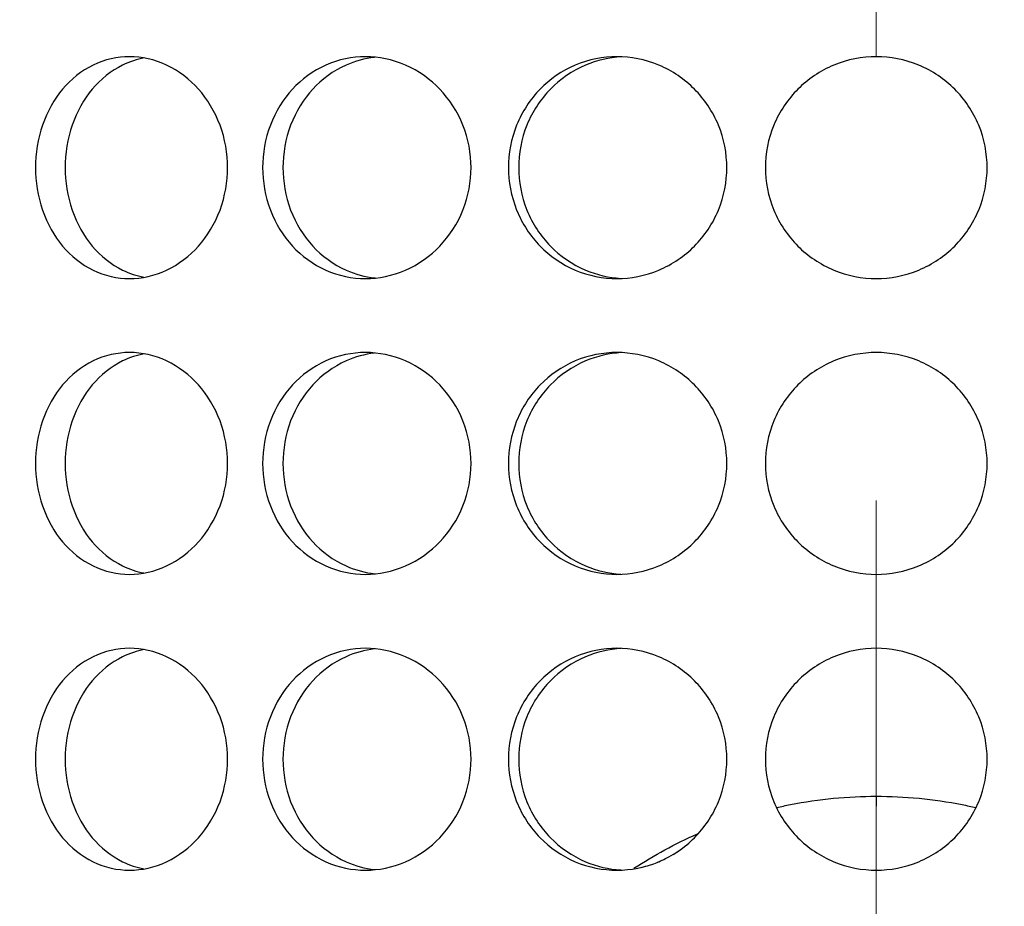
# Model space of a CAD drawing. Header units: millimetres. Extents: x 18 to 610, y -123 to 280.
# Tile 14 of 83: x 145.35 to 148.68, y 116.01 to 119.01. Entities that reach past the tile are written whole.
import ezdxf

# ---------------------------------------------------------------- set-up
doc = ezdxf.new("R2010")
doc.units = ezdxf.units.MM
doc.linetypes.add('CENTER', pattern=[8, 4.5, -1.5, 0.5, -1.5])
doc.linetypes.add('SOLID', pattern=[0])

# ---------------------------------------------------------------- blocks, each defined once
blk = doc.blocks.new('BlockOfCenters_6', base_point=(148.2443, 134.1808))
at = {"color": 6, "linetype": 'CENTER', "lineweight": 9}
blk.add_lwpolyline([(148.2443, 189.3808), (148.2443, 78.9808)], dxfattribs=at)
blk = doc.blocks.new('BlockOfViews_9')
at = {"linetype": 'SOLID', "lineweight": 30}
for centre, radius, start, end in [((148.2447, 134.1808, 118.5), 46, 90, 270), ((148.2451, 134.1808, 118.5), 46, 90.00048, 269.99952), ((148.2443, 134.1808, 118.5), 46, 270.00048, 89.99952), ((148.2447, 134.1808, 116), 42.5, 90, 270), ((148.2447, 134.1808, 116), 42.5, 270, 90), ((148.2447, 134.1808, 80.5), 38, 90, 270), ((148.2447, 134.1808, 80.5), 38, 270, 90), ((148.2447, 134.1808, 72.8678), 27.1, 180, 270), ((148.2447, 134.1808, 72.8678), 27.1, 270, 0)]:
    blk.add_arc(centre, radius, start, end, dxfattribs=at)
for points, knots in [([(145.4019, 118.5058, 52.1739), (145.4019, 118.5529, 52.1739), (145.4097, 118.6032, 52.1792), (145.4415, 118.6956, 52.2006), (145.4656, 118.7377, 52.2167), (145.5215, 118.8043, 52.253), (145.5571, 118.8331, 52.2757), (145.6358, 118.8714, 52.3241), (145.6789, 118.8808, 52.3499), (145.7605, 118.8808, 52.397), (145.8044, 118.8714, 52.4215), (145.8857, 118.8331, 52.4654), (145.9231, 118.8043, 52.4849), (145.9825, 118.7377, 52.5151), (146.0085, 118.6956, 52.5279), (146.0429, 118.6032, 52.5448), (146.0514, 118.5529, 52.5489), (146.0514, 118.4587, 52.5489), (146.0429, 118.4085, 52.5448), (146.0085, 118.3161, 52.5279), (145.9825, 118.274, 52.5151), (145.9231, 118.2074, 52.4849), (145.8857, 118.1785, 52.4654), (145.8044, 118.1403, 52.4215), (145.7605, 118.1308, 52.397), (145.6789, 118.1308, 52.3499), (145.6358, 118.1403, 52.3241), (145.5571, 118.1785, 52.2757), (145.5215, 118.2074, 52.253), (145.4656, 118.274, 52.2167), (145.4415, 118.3161, 52.2006), (145.4097, 118.4085, 52.1792), (145.4019, 118.4587, 52.1739), (145.4019, 118.5058, 52.1739)], [0, 0, 0, 0, 0.141313, 0.141313, 0.282627, 0.282627, 0.42394, 0.42394, 0.565253, 0.565253, 0.706567, 0.706567, 0.84788, 0.84788, 0.989193, 0.989193, 1.130507, 1.130507, 1.27182, 1.27182, 1.413133, 1.413133, 1.554447, 1.554447, 1.69576, 1.69576, 1.837073, 1.837073, 1.978386, 1.978386, 2.1197, 2.1197, 2.261013, 2.261013, 2.261013, 2.261013]), ([(145.7702, 118.8764, 52.1712), (145.7451, 118.8719, 52.1564), (145.7201, 118.8638, 52.1412), (145.6572, 118.8331, 52.1023), (145.6216, 118.8043, 52.0796), (145.5658, 118.7377, 52.0432), (145.5418, 118.6956, 52.027), (145.51, 118.6032, 52.0055), (145.5022, 118.5529, 52.0002), (145.5022, 118.5058, 52.0002)], [1.7521545, 1.7521545, 1.7521545, 1.7521545, 1.8371343, 1.8371343, 1.9784523, 1.9784523, 2.1197704, 2.1197704, 2.2610885, 2.2610885, 2.2610885, 2.2610885]), ([(146.8747, 118.5058, 52.8606), (146.8747, 118.4587, 52.8606), (146.8656, 118.4085, 52.8581), (146.8287, 118.3161, 52.8475), (146.8009, 118.274, 52.8393), (146.7372, 118.2074, 52.8199), (146.6969, 118.1785, 52.8072), (146.6092, 118.1403, 52.7781), (146.5618, 118.1308, 52.7616), (146.4732, 118.1308, 52.7293), (146.4263, 118.1403, 52.7115), (146.3404, 118.1785, 52.6774), (146.3014, 118.2074, 52.6613), (146.24, 118.274, 52.6352), (146.2136, 118.3161, 52.6236), (146.1785, 118.4085, 52.608), (146.1699, 118.4587, 52.6041), (146.1699, 118.5529, 52.6041), (146.1785, 118.6032, 52.608), (146.2136, 118.6956, 52.6236), (146.24, 118.7377, 52.6352), (146.3014, 118.8043, 52.6613), (146.3404, 118.8331, 52.6774), (146.4263, 118.8714, 52.7115), (146.4732, 118.8808, 52.7293), (146.5618, 118.8808, 52.7616), (146.6092, 118.8714, 52.7781), (146.6969, 118.8331, 52.8072), (146.7372, 118.8043, 52.8199), (146.8009, 118.7377, 52.8393), (146.8287, 118.6956, 52.8475), (146.8656, 118.6032, 52.8581), (146.8747, 118.5529, 52.8606), (146.8747, 118.5058, 52.8606)], [0, 0, 0, 0, 0.141313, 0.141313, 0.282627, 0.282627, 0.42394, 0.42394, 0.565253, 0.565253, 0.706567, 0.706567, 0.84788, 0.84788, 0.989193, 0.989193, 1.130507, 1.130507, 1.27182, 1.27182, 1.413133, 1.413133, 1.554447, 1.554447, 1.69576, 1.69576, 1.837073, 1.837073, 1.978386, 1.978386, 2.1197, 2.1197, 2.261013, 2.261013, 2.261013, 2.261013]), ([(146.5478, 118.8786, 52.5435), (146.5154, 118.8749, 52.5314), (146.4826, 118.866, 52.5187), (146.4088, 118.8331, 52.4894), (146.3699, 118.8043, 52.4731), (146.3086, 118.7377, 52.4469), (146.2821, 118.6956, 52.4352), (146.2471, 118.6032, 52.4196), (146.2385, 118.5529, 52.4156), (146.2385, 118.4587, 52.4156), (146.2471, 118.4085, 52.4196), (146.2821, 118.3161, 52.4352), (146.3086, 118.274, 52.4469), (146.3699, 118.2074, 52.4731), (146.4088, 118.1785, 52.4894), (146.4832, 118.1454, 52.5189), (146.5167, 118.1365, 52.5319), (146.5498, 118.1328, 52.5442)], [0.60527, 0.60527, 0.60527, 0.60527, 0.70659, 0.70659, 0.847908, 0.847908, 0.989226, 0.989226, 1.130544, 1.130544, 1.271862, 1.271862, 1.41318, 1.41318, 1.554498, 1.554498, 1.657921, 1.657921, 1.657921, 1.657921]), ([(147.0009, 118.5058, 52.8944), (147.0009, 118.5529, 52.8944), (147.0101, 118.6032, 52.8968), (147.0473, 118.6956, 52.906), (147.0754, 118.7377, 52.9129), (147.1403, 118.8043, 52.9279), (147.1815, 118.8331, 52.937), (147.2721, 118.8714, 52.9557), (147.3214, 118.8808, 52.9651), (147.4142, 118.8808, 52.9815), (147.4638, 118.8714, 52.9895), (147.5552, 118.8331, 53.0029), (147.5971, 118.8043, 53.0084), (147.6632, 118.7377, 53.0165), (147.692, 118.6956, 53.0197), (147.7301, 118.6032, 53.0238), (147.7395, 118.5529, 53.0247), (147.7395, 118.4587, 53.0247), (147.7301, 118.4085, 53.0238), (147.692, 118.3161, 53.0197), (147.6632, 118.274, 53.0165), (147.5971, 118.2074, 53.0084), (147.5552, 118.1785, 53.0029), (147.4638, 118.1403, 52.9895), (147.4142, 118.1308, 52.9815), (147.3214, 118.1308, 52.9651), (147.2721, 118.1403, 52.9557), (147.1815, 118.1785, 52.937), (147.1403, 118.2074, 52.9279), (147.0754, 118.274, 52.9129), (147.0473, 118.3161, 52.906), (147.0101, 118.4085, 52.8968), (147.0009, 118.4587, 52.8944), (147.0009, 118.5058, 52.8944)], [0, 0, 0, 0, 0.141313, 0.141313, 0.282627, 0.282627, 0.42394, 0.42394, 0.565253, 0.565253, 0.706567, 0.706567, 0.84788, 0.84788, 0.989193, 0.989193, 1.130507, 1.130507, 1.27182, 1.27182, 1.413133, 1.413133, 1.554447, 1.554447, 1.69576, 1.69576, 1.837073, 1.837073, 1.978386, 1.978386, 2.1197, 2.1197, 2.261013, 2.261013, 2.261013, 2.261013]), ([(147.3824, 118.8803, 52.7727), (147.342, 118.878, 52.7654), (147.3003, 118.8687, 52.7573), (147.2163, 118.8331, 52.7399), (147.1751, 118.8043, 52.7307), (147.1102, 118.7377, 52.7156), (147.0821, 118.6956, 52.7086), (147.0449, 118.6032, 52.6993), (147.0357, 118.5529, 52.6969), (147.0357, 118.5058, 52.6969)], [1.7161075, 1.7161075, 1.7161075, 1.7161075, 1.8371343, 1.8371343, 1.9784523, 1.9784523, 2.1197704, 2.1197704, 2.2610885, 2.2610885, 2.2610885, 2.2610885]), ([(148.6197, 118.5058, 53.0361), (148.6197, 118.4587, 53.0361), (148.6103, 118.4085, 53.0368), (148.572, 118.3161, 53.0394), (148.5432, 118.274, 53.0413), (148.4766, 118.2074, 53.0448), (148.4344, 118.1785, 53.0467), (148.3421, 118.1403, 53.0493), (148.2918, 118.1308, 53.05), (148.1976, 118.1308, 53.05), (148.1474, 118.1403, 53.0493), (148.055, 118.1785, 53.0467), (148.0128, 118.2074, 53.0448), (147.9463, 118.274, 53.0413), (147.9174, 118.3161, 53.0394), (147.8791, 118.4085, 53.0368), (147.8697, 118.4587, 53.0361), (147.8697, 118.5529, 53.0361), (147.8791, 118.6032, 53.0368), (147.9174, 118.6956, 53.0394), (147.9463, 118.7377, 53.0413), (148.0128, 118.8043, 53.0448), (148.055, 118.8331, 53.0467), (148.1474, 118.8714, 53.0493), (148.1976, 118.8808, 53.05), (148.2918, 118.8808, 53.05), (148.3421, 118.8714, 53.0493), (148.4344, 118.8331, 53.0467), (148.4766, 118.8043, 53.0448), (148.5432, 118.7377, 53.0413), (148.572, 118.6956, 53.0394), (148.6103, 118.6032, 53.0368), (148.6197, 118.5529, 53.0361), (148.6197, 118.5058, 53.0361)], [0, 0, 0, 0, 0.141313, 0.141313, 0.282627, 0.282627, 0.42394, 0.42394, 0.565253, 0.565253, 0.706567, 0.706567, 0.84788, 0.84788, 0.989193, 0.989193, 1.130507, 1.130507, 1.27182, 1.27182, 1.413133, 1.413133, 1.554447, 1.554447, 1.69576, 1.69576, 1.837073, 1.837073, 1.978386, 1.978386, 2.1197, 2.1197, 2.261013, 2.261013, 2.261013, 2.261013]), ([(145.5022, 118.5058, 52.0002), (145.5022, 118.4587, 52.0002), (145.51, 118.4085, 52.0055), (145.5418, 118.3161, 52.027), (145.5658, 118.274, 52.0432), (145.6216, 118.2074, 52.0796), (145.6572, 118.1785, 52.1023), (145.7197, 118.1481, 52.141), (145.7442, 118.1401, 52.1558), (145.7687, 118.1355, 52.1704)], [0, 0, 0, 0, 0.1413181, 0.1413181, 0.2826362, 0.2826362, 0.4239542, 0.4239542, 0.5073058, 0.5073058, 0.5073058, 0.5073058]), ([(147.0357, 118.5058, 52.6969), (147.0357, 118.4587, 52.6969), (147.0449, 118.4085, 52.6993), (147.0821, 118.3161, 52.7086), (147.1102, 118.274, 52.7156), (147.1751, 118.2074, 52.7307), (147.2163, 118.1785, 52.7399), (147.2998, 118.1432, 52.7572), (147.3409, 118.1339, 52.7652), (147.3807, 118.1315, 52.7724)], [0, 0, 0, 0, 0.1413181, 0.1413181, 0.2826362, 0.2826362, 0.4239542, 0.4239542, 0.5433165, 0.5433165, 0.5433165, 0.5433165]), ([(145.4019, 117.5058, 52.1739), (145.4019, 117.5529, 52.1739), (145.4097, 117.6032, 52.1792), (145.4415, 117.6956, 52.2006), (145.4656, 117.7377, 52.2167), (145.5215, 117.8043, 52.253), (145.5571, 117.8331, 52.2757), (145.6358, 117.8714, 52.3241), (145.6789, 117.8808, 52.3499), (145.7605, 117.8808, 52.397), (145.8044, 117.8714, 52.4215), (145.8857, 117.8331, 52.4654), (145.9231, 117.8043, 52.4849), (145.9825, 117.7377, 52.5151), (146.0085, 117.6956, 52.5279), (146.0429, 117.6032, 52.5448), (146.0514, 117.5529, 52.5489), (146.0514, 117.4587, 52.5489), (146.0429, 117.4085, 52.5448), (146.0085, 117.3161, 52.5279), (145.9825, 117.274, 52.5151), (145.9231, 117.2074, 52.4849), (145.8857, 117.1785, 52.4654), (145.8044, 117.1403, 52.4215), (145.7605, 117.1308, 52.397), (145.6789, 117.1308, 52.3499), (145.6358, 117.1403, 52.3241), (145.5571, 117.1785, 52.2757), (145.5215, 117.2074, 52.253), (145.4656, 117.274, 52.2167), (145.4415, 117.3161, 52.2006), (145.4097, 117.4085, 52.1792), (145.4019, 117.4587, 52.1739), (145.4019, 117.5058, 52.1739)], [0, 0, 0, 0, 0.141313, 0.141313, 0.282627, 0.282627, 0.42394, 0.42394, 0.565253, 0.565253, 0.706567, 0.706567, 0.84788, 0.84788, 0.989193, 0.989193, 1.130507, 1.130507, 1.27182, 1.27182, 1.413133, 1.413133, 1.554447, 1.554447, 1.69576, 1.69576, 1.837073, 1.837073, 1.978386, 1.978386, 2.1197, 2.1197, 2.261013, 2.261013, 2.261013, 2.261013]), ([(145.7702, 117.8764, 52.1712), (145.7451, 117.8719, 52.1564), (145.7201, 117.8638, 52.1412), (145.6572, 117.8331, 52.1023), (145.6216, 117.8043, 52.0796), (145.5658, 117.7377, 52.0432), (145.5418, 117.6956, 52.027), (145.51, 117.6032, 52.0055), (145.5022, 117.5529, 52.0002), (145.5022, 117.5058, 52.0002)], [1.7521545, 1.7521545, 1.7521545, 1.7521545, 1.8371343, 1.8371343, 1.9784523, 1.9784523, 2.1197704, 2.1197704, 2.2610885, 2.2610885, 2.2610885, 2.2610885]), ([(146.8747, 117.5058, 52.8606), (146.8747, 117.4587, 52.8606), (146.8656, 117.4085, 52.8581), (146.8287, 117.3161, 52.8475), (146.8009, 117.274, 52.8393), (146.7372, 117.2074, 52.8199), (146.6969, 117.1785, 52.8072), (146.6092, 117.1403, 52.7781), (146.5618, 117.1308, 52.7616), (146.4732, 117.1308, 52.7293), (146.4263, 117.1403, 52.7115), (146.3404, 117.1785, 52.6774), (146.3014, 117.2074, 52.6613), (146.24, 117.274, 52.6352), (146.2136, 117.3161, 52.6236), (146.1785, 117.4085, 52.608), (146.1699, 117.4587, 52.6041), (146.1699, 117.5529, 52.6041), (146.1785, 117.6032, 52.608), (146.2136, 117.6956, 52.6236), (146.24, 117.7377, 52.6352), (146.3014, 117.8043, 52.6613), (146.3404, 117.8331, 52.6774), (146.4263, 117.8714, 52.7115), (146.4732, 117.8808, 52.7293), (146.5618, 117.8808, 52.7616), (146.6092, 117.8714, 52.7781), (146.6969, 117.8331, 52.8072), (146.7372, 117.8043, 52.8199), (146.8009, 117.7377, 52.8393), (146.8287, 117.6956, 52.8475), (146.8656, 117.6032, 52.8581), (146.8747, 117.5529, 52.8606), (146.8747, 117.5058, 52.8606)], [0, 0, 0, 0, 0.141313, 0.141313, 0.282627, 0.282627, 0.42394, 0.42394, 0.565253, 0.565253, 0.706567, 0.706567, 0.84788, 0.84788, 0.989193, 0.989193, 1.130507, 1.130507, 1.27182, 1.27182, 1.413133, 1.413133, 1.554447, 1.554447, 1.69576, 1.69576, 1.837073, 1.837073, 1.978386, 1.978386, 2.1197, 2.1197, 2.261013, 2.261013, 2.261013, 2.261013]), ([(146.5478, 117.8786, 52.5435), (146.5154, 117.8749, 52.5314), (146.4826, 117.866, 52.5187), (146.4088, 117.8331, 52.4894), (146.3699, 117.8043, 52.4731), (146.3086, 117.7377, 52.4469), (146.2821, 117.6956, 52.4352), (146.2471, 117.6032, 52.4196), (146.2385, 117.5529, 52.4156), (146.2385, 117.4587, 52.4156), (146.2471, 117.4085, 52.4196), (146.2821, 117.3161, 52.4352), (146.3086, 117.274, 52.4469), (146.3699, 117.2074, 52.4731), (146.4088, 117.1785, 52.4894), (146.4832, 117.1454, 52.5189), (146.5167, 117.1365, 52.5319), (146.5498, 117.1328, 52.5442)], [0.60527, 0.60527, 0.60527, 0.60527, 0.70659, 0.70659, 0.847908, 0.847908, 0.989226, 0.989226, 1.130544, 1.130544, 1.271862, 1.271862, 1.41318, 1.41318, 1.554498, 1.554498, 1.657921, 1.657921, 1.657921, 1.657921]), ([(147.0009, 117.5058, 52.8944), (147.0009, 117.5529, 52.8944), (147.0101, 117.6032, 52.8968), (147.0473, 117.6956, 52.906), (147.0754, 117.7377, 52.9129), (147.1403, 117.8043, 52.9279), (147.1815, 117.8331, 52.937), (147.2721, 117.8714, 52.9557), (147.3214, 117.8808, 52.9651), (147.4142, 117.8808, 52.9815), (147.4638, 117.8714, 52.9895), (147.5552, 117.8331, 53.0029), (147.5971, 117.8043, 53.0084), (147.6632, 117.7377, 53.0165), (147.692, 117.6956, 53.0197), (147.7301, 117.6032, 53.0238), (147.7395, 117.5529, 53.0247), (147.7395, 117.4587, 53.0247), (147.7301, 117.4085, 53.0238), (147.692, 117.3161, 53.0197), (147.6632, 117.274, 53.0165), (147.5971, 117.2074, 53.0084), (147.5552, 117.1785, 53.0029), (147.4638, 117.1403, 52.9895), (147.4142, 117.1308, 52.9815), (147.3214, 117.1308, 52.9651), (147.2721, 117.1403, 52.9557), (147.1815, 117.1785, 52.937), (147.1403, 117.2074, 52.9279), (147.0754, 117.274, 52.9129), (147.0473, 117.3161, 52.906), (147.0101, 117.4085, 52.8968), (147.0009, 117.4587, 52.8944), (147.0009, 117.5058, 52.8944)], [0, 0, 0, 0, 0.141313, 0.141313, 0.282627, 0.282627, 0.42394, 0.42394, 0.565253, 0.565253, 0.706567, 0.706567, 0.84788, 0.84788, 0.989193, 0.989193, 1.130507, 1.130507, 1.27182, 1.27182, 1.413133, 1.413133, 1.554447, 1.554447, 1.69576, 1.69576, 1.837073, 1.837073, 1.978386, 1.978386, 2.1197, 2.1197, 2.261013, 2.261013, 2.261013, 2.261013]), ([(147.3824, 117.8803, 52.7727), (147.342, 117.878, 52.7654), (147.3003, 117.8687, 52.7573), (147.2163, 117.8331, 52.7399), (147.1751, 117.8043, 52.7307), (147.1102, 117.7377, 52.7156), (147.0821, 117.6956, 52.7086), (147.0449, 117.6032, 52.6993), (147.0357, 117.5529, 52.6969), (147.0357, 117.5058, 52.6969)], [1.7161075, 1.7161075, 1.7161075, 1.7161075, 1.8371343, 1.8371343, 1.9784523, 1.9784523, 2.1197704, 2.1197704, 2.2610885, 2.2610885, 2.2610885, 2.2610885]), ([(148.6197, 117.5058, 53.0361), (148.6197, 117.4587, 53.0361), (148.6103, 117.4085, 53.0368), (148.572, 117.3161, 53.0394), (148.5432, 117.274, 53.0413), (148.4766, 117.2074, 53.0448), (148.4344, 117.1785, 53.0467), (148.3421, 117.1403, 53.0493), (148.2918, 117.1308, 53.05), (148.1976, 117.1308, 53.05), (148.1474, 117.1403, 53.0493), (148.055, 117.1785, 53.0467), (148.0128, 117.2074, 53.0448), (147.9463, 117.274, 53.0413), (147.9174, 117.3161, 53.0394), (147.8791, 117.4085, 53.0368), (147.8697, 117.4587, 53.0361), (147.8697, 117.5529, 53.0361), (147.8791, 117.6032, 53.0368), (147.9174, 117.6956, 53.0394), (147.9463, 117.7377, 53.0413), (148.0128, 117.8043, 53.0448), (148.055, 117.8331, 53.0467), (148.1474, 117.8714, 53.0493), (148.1976, 117.8808, 53.05), (148.2918, 117.8808, 53.05), (148.3421, 117.8714, 53.0493), (148.4344, 117.8331, 53.0467), (148.4766, 117.8043, 53.0448), (148.5432, 117.7377, 53.0413), (148.572, 117.6956, 53.0394), (148.6103, 117.6032, 53.0368), (148.6197, 117.5529, 53.0361), (148.6197, 117.5058, 53.0361)], [0, 0, 0, 0, 0.141313, 0.141313, 0.282627, 0.282627, 0.42394, 0.42394, 0.565253, 0.565253, 0.706567, 0.706567, 0.84788, 0.84788, 0.989193, 0.989193, 1.130507, 1.130507, 1.27182, 1.27182, 1.413133, 1.413133, 1.554447, 1.554447, 1.69576, 1.69576, 1.837073, 1.837073, 1.978386, 1.978386, 2.1197, 2.1197, 2.261013, 2.261013, 2.261013, 2.261013]), ([(145.5022, 117.5058, 52.0002), (145.5022, 117.4587, 52.0002), (145.51, 117.4085, 52.0055), (145.5418, 117.3161, 52.027), (145.5658, 117.274, 52.0432), (145.6216, 117.2074, 52.0796), (145.6572, 117.1785, 52.1023), (145.7197, 117.1481, 52.141), (145.7442, 117.1401, 52.1558), (145.7687, 117.1355, 52.1704)], [0, 0, 0, 0, 0.1413181, 0.1413181, 0.2826362, 0.2826362, 0.4239542, 0.4239542, 0.5073058, 0.5073058, 0.5073058, 0.5073058]), ([(147.0357, 117.5058, 52.6969), (147.0357, 117.4587, 52.6969), (147.0449, 117.4085, 52.6993), (147.0821, 117.3161, 52.7086), (147.1102, 117.274, 52.7156), (147.1751, 117.2074, 52.7307), (147.2163, 117.1785, 52.7399), (147.2998, 117.1432, 52.7572), (147.3409, 117.1339, 52.7652), (147.3807, 117.1315, 52.7724)], [0, 0, 0, 0, 0.1413181, 0.1413181, 0.2826362, 0.2826362, 0.4239542, 0.4239542, 0.5433165, 0.5433165, 0.5433165, 0.5433165]), ([(145.4019, 116.5058, 52.1739), (145.4019, 116.5529, 52.1739), (145.4097, 116.6032, 52.1792), (145.4415, 116.6956, 52.2006), (145.4656, 116.7377, 52.2167), (145.5215, 116.8043, 52.253), (145.5571, 116.8331, 52.2757), (145.6358, 116.8714, 52.3241), (145.6789, 116.8808, 52.3499), (145.7605, 116.8808, 52.397), (145.8044, 116.8714, 52.4215), (145.8857, 116.8331, 52.4654), (145.9231, 116.8043, 52.4849), (145.9825, 116.7377, 52.5151), (146.0085, 116.6956, 52.5279), (146.0429, 116.6032, 52.5448), (146.0514, 116.5529, 52.5489), (146.0514, 116.4587, 52.5489), (146.0429, 116.4085, 52.5448), (146.0085, 116.3161, 52.5279), (145.9825, 116.274, 52.5151), (145.9231, 116.2074, 52.4849), (145.8857, 116.1785, 52.4654), (145.8044, 116.1403, 52.4215), (145.7605, 116.1308, 52.397), (145.6789, 116.1308, 52.3499), (145.6358, 116.1403, 52.3241), (145.5571, 116.1785, 52.2757), (145.5215, 116.2074, 52.253), (145.4656, 116.274, 52.2167), (145.4415, 116.3161, 52.2006), (145.4097, 116.4085, 52.1792), (145.4019, 116.4587, 52.1739), (145.4019, 116.5058, 52.1739)], [0, 0, 0, 0, 0.141313, 0.141313, 0.282627, 0.282627, 0.42394, 0.42394, 0.565253, 0.565253, 0.706567, 0.706567, 0.84788, 0.84788, 0.989193, 0.989193, 1.130507, 1.130507, 1.27182, 1.27182, 1.413133, 1.413133, 1.554447, 1.554447, 1.69576, 1.69576, 1.837073, 1.837073, 1.978386, 1.978386, 2.1197, 2.1197, 2.261013, 2.261013, 2.261013, 2.261013]), ([(145.7702, 116.8764, 52.1712), (145.7451, 116.8719, 52.1564), (145.7201, 116.8638, 52.1412), (145.6572, 116.8331, 52.1023), (145.6216, 116.8043, 52.0796), (145.5658, 116.7377, 52.0432), (145.5418, 116.6956, 52.027), (145.51, 116.6032, 52.0055), (145.5022, 116.5529, 52.0002), (145.5022, 116.5058, 52.0002)], [1.7521545, 1.7521545, 1.7521545, 1.7521545, 1.8371343, 1.8371343, 1.9784523, 1.9784523, 2.1197704, 2.1197704, 2.2610885, 2.2610885, 2.2610885, 2.2610885]), ([(146.8747, 116.5058, 52.8606), (146.8747, 116.4587, 52.8606), (146.8656, 116.4085, 52.8581), (146.8287, 116.3161, 52.8475), (146.8009, 116.274, 52.8393), (146.7372, 116.2074, 52.8199), (146.6969, 116.1785, 52.8072), (146.6092, 116.1403, 52.7781), (146.5618, 116.1308, 52.7616), (146.4732, 116.1308, 52.7293), (146.4263, 116.1403, 52.7115), (146.3404, 116.1785, 52.6774), (146.3014, 116.2074, 52.6613), (146.24, 116.274, 52.6352), (146.2136, 116.3161, 52.6236), (146.1785, 116.4085, 52.608), (146.1699, 116.4587, 52.6041), (146.1699, 116.5529, 52.6041), (146.1785, 116.6032, 52.608), (146.2136, 116.6956, 52.6236), (146.24, 116.7377, 52.6352), (146.3014, 116.8043, 52.6613), (146.3404, 116.8331, 52.6774), (146.4263, 116.8714, 52.7115), (146.4732, 116.8808, 52.7293), (146.5618, 116.8808, 52.7616), (146.6092, 116.8714, 52.7781), (146.6969, 116.8331, 52.8072), (146.7372, 116.8043, 52.8199), (146.8009, 116.7377, 52.8393), (146.8287, 116.6956, 52.8475), (146.8656, 116.6032, 52.8581), (146.8747, 116.5529, 52.8606), (146.8747, 116.5058, 52.8606)], [0, 0, 0, 0, 0.141313, 0.141313, 0.282627, 0.282627, 0.42394, 0.42394, 0.565253, 0.565253, 0.706567, 0.706567, 0.84788, 0.84788, 0.989193, 0.989193, 1.130507, 1.130507, 1.27182, 1.27182, 1.413133, 1.413133, 1.554447, 1.554447, 1.69576, 1.69576, 1.837073, 1.837073, 1.978386, 1.978386, 2.1197, 2.1197, 2.261013, 2.261013, 2.261013, 2.261013]), ([(146.5478, 116.8786, 52.5435), (146.5154, 116.8749, 52.5314), (146.4826, 116.866, 52.5187), (146.4088, 116.8331, 52.4894), (146.3699, 116.8043, 52.4731), (146.3086, 116.7377, 52.4469), (146.2821, 116.6956, 52.4352), (146.2471, 116.6032, 52.4196), (146.2385, 116.5529, 52.4156), (146.2385, 116.4587, 52.4156), (146.2471, 116.4085, 52.4196), (146.2821, 116.3161, 52.4352), (146.3086, 116.274, 52.4469), (146.3699, 116.2074, 52.4731), (146.4088, 116.1785, 52.4894), (146.4832, 116.1454, 52.5189), (146.5167, 116.1365, 52.5319), (146.5498, 116.1328, 52.5442)], [0.60527, 0.60527, 0.60527, 0.60527, 0.70659, 0.70659, 0.847908, 0.847908, 0.989226, 0.989226, 1.130544, 1.130544, 1.271862, 1.271862, 1.41318, 1.41318, 1.554498, 1.554498, 1.657921, 1.657921, 1.657921, 1.657921]), ([(147.0009, 116.5058, 52.8944), (147.0009, 116.5529, 52.8944), (147.0101, 116.6032, 52.8968), (147.0473, 116.6956, 52.906), (147.0754, 116.7377, 52.9129), (147.1403, 116.8043, 52.9279), (147.1815, 116.8331, 52.937), (147.2721, 116.8714, 52.9557), (147.3214, 116.8808, 52.9651), (147.4142, 116.8808, 52.9815), (147.4638, 116.8714, 52.9895), (147.5552, 116.8331, 53.0029), (147.5971, 116.8043, 53.0084), (147.6632, 116.7377, 53.0165), (147.692, 116.6956, 53.0197), (147.7301, 116.6032, 53.0238), (147.7395, 116.5529, 53.0247), (147.7395, 116.4587, 53.0247), (147.7301, 116.4085, 53.0238), (147.692, 116.3161, 53.0197), (147.6632, 116.274, 53.0165), (147.5971, 116.2074, 53.0084), (147.5552, 116.1785, 53.0029), (147.4638, 116.1403, 52.9895), (147.4142, 116.1308, 52.9815), (147.3214, 116.1308, 52.9651), (147.2721, 116.1403, 52.9557), (147.1815, 116.1785, 52.937), (147.1403, 116.2074, 52.9279), (147.0754, 116.274, 52.9129), (147.0473, 116.3161, 52.906), (147.0101, 116.4085, 52.8968), (147.0009, 116.4587, 52.8944), (147.0009, 116.5058, 52.8944)], [0, 0, 0, 0, 0.141313, 0.141313, 0.282627, 0.282627, 0.42394, 0.42394, 0.565253, 0.565253, 0.706567, 0.706567, 0.84788, 0.84788, 0.989193, 0.989193, 1.130507, 1.130507, 1.27182, 1.27182, 1.413133, 1.413133, 1.554447, 1.554447, 1.69576, 1.69576, 1.837073, 1.837073, 1.978386, 1.978386, 2.1197, 2.1197, 2.261013, 2.261013, 2.261013, 2.261013]), ([(147.3824, 116.8803, 52.7727), (147.342, 116.878, 52.7654), (147.3003, 116.8687, 52.7573), (147.2163, 116.8331, 52.7399), (147.1751, 116.8043, 52.7307), (147.1102, 116.7377, 52.7156), (147.0821, 116.6956, 52.7086), (147.0449, 116.6032, 52.6993), (147.0357, 116.5529, 52.6969), (147.0357, 116.5058, 52.6969)], [1.7161075, 1.7161075, 1.7161075, 1.7161075, 1.8371343, 1.8371343, 1.9784523, 1.9784523, 2.1197704, 2.1197704, 2.2610885, 2.2610885, 2.2610885, 2.2610885]), ([(148.6197, 116.5058, 53.0361), (148.6197, 116.4587, 53.0361), (148.6103, 116.4085, 53.0368), (148.572, 116.3161, 53.0394), (148.5432, 116.274, 53.0413), (148.4766, 116.2074, 53.0448), (148.4344, 116.1785, 53.0467), (148.3421, 116.1403, 53.0493), (148.2918, 116.1308, 53.05), (148.1976, 116.1308, 53.05), (148.1474, 116.1403, 53.0493), (148.055, 116.1785, 53.0467), (148.0128, 116.2074, 53.0448), (147.9463, 116.274, 53.0413), (147.9174, 116.3161, 53.0394), (147.8791, 116.4085, 53.0368), (147.8697, 116.4587, 53.0361), (147.8697, 116.5529, 53.0361), (147.8791, 116.6032, 53.0368), (147.9174, 116.6956, 53.0394), (147.9463, 116.7377, 53.0413), (148.0128, 116.8043, 53.0448), (148.055, 116.8331, 53.0467), (148.1474, 116.8714, 53.0493), (148.1976, 116.8808, 53.05), (148.2918, 116.8808, 53.05), (148.3421, 116.8714, 53.0493), (148.4344, 116.8331, 53.0467), (148.4766, 116.8043, 53.0448), (148.5432, 116.7377, 53.0413), (148.572, 116.6956, 53.0394), (148.6103, 116.6032, 53.0368), (148.6197, 116.5529, 53.0361), (148.6197, 116.5058, 53.0361)], [0, 0, 0, 0, 0.141313, 0.141313, 0.282627, 0.282627, 0.42394, 0.42394, 0.565253, 0.565253, 0.706567, 0.706567, 0.84788, 0.84788, 0.989193, 0.989193, 1.130507, 1.130507, 1.27182, 1.27182, 1.413133, 1.413133, 1.554447, 1.554447, 1.69576, 1.69576, 1.837073, 1.837073, 1.978386, 1.978386, 2.1197, 2.1197, 2.261013, 2.261013, 2.261013, 2.261013]), ([(145.5022, 116.5058, 52.0002), (145.5022, 116.4587, 52.0002), (145.51, 116.4085, 52.0055), (145.5418, 116.3161, 52.027), (145.5658, 116.274, 52.0432), (145.6216, 116.2074, 52.0796), (145.6572, 116.1785, 52.1023), (145.7197, 116.1481, 52.141), (145.7442, 116.1401, 52.1558), (145.7687, 116.1355, 52.1704)], [0, 0, 0, 0, 0.1413181, 0.1413181, 0.2826362, 0.2826362, 0.4239542, 0.4239542, 0.5073058, 0.5073058, 0.5073058, 0.5073058]), ([(147.0357, 116.5058, 52.6969), (147.0357, 116.4587, 52.6969), (147.0449, 116.4085, 52.6993), (147.0821, 116.3161, 52.7086), (147.1102, 116.274, 52.7156), (147.1751, 116.2074, 52.7307), (147.2163, 116.1785, 52.7399), (147.2998, 116.1432, 52.7572), (147.3409, 116.1339, 52.7652), (147.3807, 116.1315, 52.7724)], [0, 0, 0, 0, 0.1413181, 0.1413181, 0.2826362, 0.2826362, 0.4239542, 0.4239542, 0.5433165, 0.5433165, 0.5433165, 0.5433165]), ([(147.9081, 116.3426, 51.9858), (147.9234, 116.3461, 51.9871), (147.9388, 116.3494, 51.9883), (148.0515, 116.3716, 51.9965), (148.1496, 116.3808, 52), (148.3399, 116.3808, 52), (148.438, 116.3716, 51.9965), (148.5507, 116.3494, 51.9883), (148.5662, 116.3461, 51.9871), (148.5816, 116.3425, 51.9858)], [6.5230078, 6.5230078, 6.5230078, 6.5230078, 6.5681243, 6.5681243, 6.8535807, 6.8535807, 7.1390372, 7.1390372, 7.1844256, 7.1844256, 7.1844256, 7.1844256]), ([(147.5058, 116.1579, 43.0044), (147.507, 116.1584, 43.0042), (147.5083, 116.1589, 43.004), (147.5173, 116.1627, 43.0027), (147.525, 116.1662, 43.0016), (147.5325, 116.17, 43.0005)], [1.83328782, 1.83328782, 1.83328782, 1.83328782, 1.8370731, 1.8370731, 1.86115898, 1.86115898, 1.86115898, 1.86115898])]:
    blk.add_open_spline(points, degree=3, knots=knots, dxfattribs=at)
for points in [[(148.2447, 116.3798, 27.1221), (148.2447, 116.369, 27.1412), (148.2447, 116.3581, 27.1602), (148.2447, 116.3473, 27.1793)], [(147.4255, 116.1374, 51.9152), (147.4931, 116.1814, 51.9294), (147.5651, 116.2205, 51.9426), (147.64, 116.2535, 51.954)], [(147.604, 116.2168, 42.9908), (147.6112, 116.2228, 42.9899), (147.6181, 116.229, 42.989), (147.6247, 116.2353, 42.9882)], [(147.5577, 116.1839, 42.997), (147.5659, 116.1888, 42.9958), (147.5739, 116.194, 42.9948), (147.5817, 116.1996, 42.9937)], [(147.4508, 116.1404, 43.0128), (147.4601, 116.1426, 43.0113), (147.4693, 116.1451, 43.0099), (147.4784, 116.148, 43.0085)]]:
    blk.add_open_spline(points, degree=3, dxfattribs=at)
at = {"color": 196, "linetype": 'SOLID', "lineweight": 9}
blk.add_open_spline([(148.2447, 116.3473, 27.1793), (148.2447, 116.2747, 27.3071), (148.2447, 116.2024, 27.4352), (148.2447, 116.1306, 27.5636)], degree=3, dxfattribs=at)
blk.add_blockref('BlockOfCenters_6', (148.2443, 134.1808))

msp = doc.modelspace()

# ---------------------------------------------------------------- block references
msp.add_blockref('BlockOfViews_9', (0, 0))

doc.saveas('drawing.dxf')
